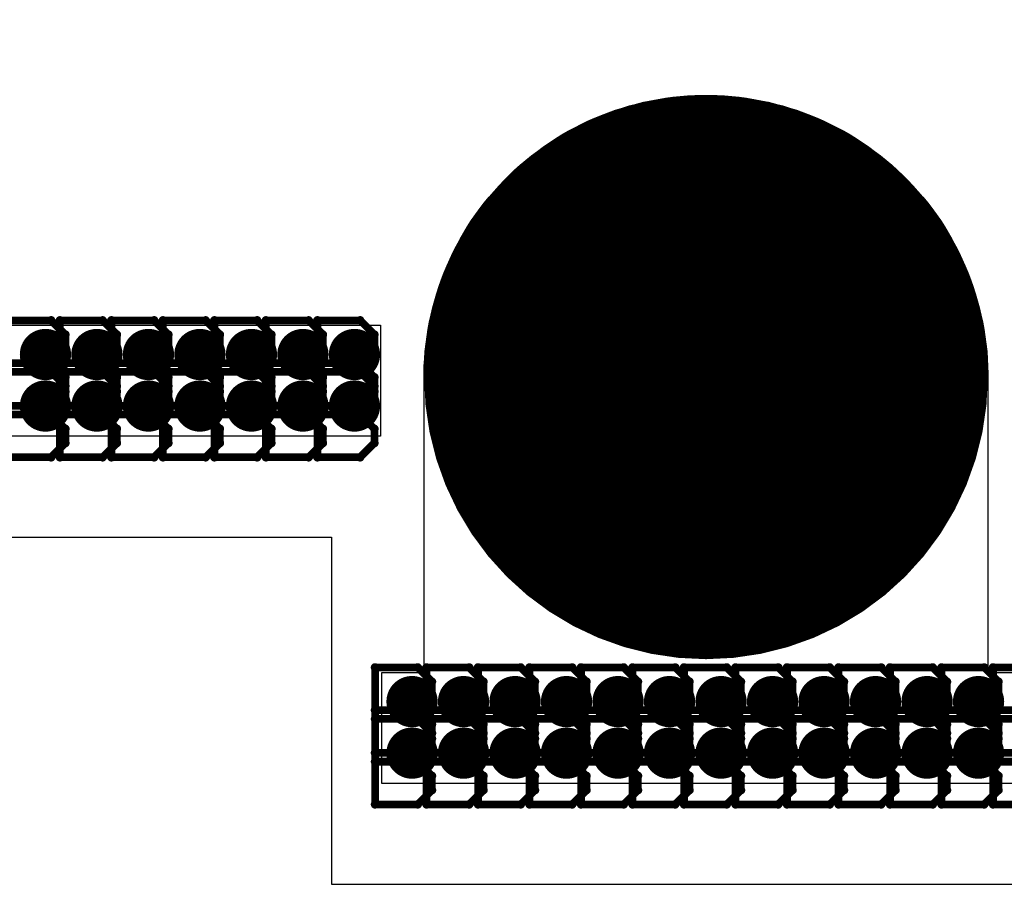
# Model space of a CAD drawing. Extents: x -2 to 8.5, y -2.9 to 5.2.
# Tile 32 of 207: x 0.361 to 0.745, y 1.677 to 2.015. Entities that reach past the tile are written whole.
import ezdxf

# ---------------------------------------------------------------- set-up
doc = ezdxf.new("R2010")
doc.units = 0
doc.layers.get('0').update_dxf_attribs({"linetype": 'CONTINUOUS'})
for name, color, linetype in [('acc-ni-360-20-out-a_copper_signal_bot', 5, 'CONTINUOUS'), ('acc-ni-360-20-out-a_copper_signal_top', 1, 'CONTINUOUS'), ('acc-ni-360-20-out-a_drawing_1', 1, 'CONTINUOUS'), ('acc-ni-360-20-out-a_drillmap_1', 1, 'CONTINUOUS'), ('acc-ni-360-20-out-a_pth_drill', 1, 'CONTINUOUS'), ('acc-ni-360-20-out-a_soldermask_bot', 1, 'CONTINUOUS'), ('acc-ni-360-20-out-a_soldermask_top', 1, 'CONTINUOUS')]:
    doc.layers.add(name, color=color, linetype=linetype)

# ---------------------------------------------------------------- blocks, each defined once
blk = doc.blocks.new('D19')
at = {"const_width": 0.0725}
blk.add_lwpolyline([(-0.03625, 0, 1), (0.03625, 0, 1)], format="xyb", close=True, dxfattribs=at)
blk = doc.blocks.new('D20')
at = {"const_width": 0.01}
blk.add_lwpolyline([(-0.005, 0, 1), (0.005, 0, 1)], format="xyb", close=True, dxfattribs=at)
blk = doc.blocks.new('D24')
at = {"const_width": 0.11}
blk.add_lwpolyline([(-0.055, 0, 1), (0.055, 0, 1)], format="xyb", close=True, dxfattribs=at)
blk = doc.blocks.new('D44')
at = {"const_width": 0.0625}
blk.add_lwpolyline([(-0.03125, 0, 1), (0.03125, 0, 1)], format="xyb", close=True, dxfattribs=at)
blk = doc.blocks.new('D45')
at = {"const_width": 0.005}
blk.add_lwpolyline([(-0.0025, 0, 1), (0.0025, 0, 1)], format="xyb", close=True, dxfattribs=at)
blk = doc.blocks.new('D48')
at = {"const_width": 0.001667}
blk.add_lwpolyline([(-0.000833, 0, 1), (0.000833, 0, 1)], format="xyb", close=True, dxfattribs=at)
blk = doc.blocks.new('D25')
at = {"const_width": 0.0025}
blk.add_lwpolyline([(-0.00125, 0, 1), (0.00125, 0, 1)], format="xyb", close=True, dxfattribs=at)

msp = doc.modelspace()

# ---------------------------------------------------------------- linework, layer by layer
at = {"layer": 'acc-ni-360-20-out-a_copper_signal_top', "color": 1}
for points in [[(0.098425, 2.563976), (0.098425, 2.174803), (0.102362, 2.174803), (0.102362, 2.127559), (0.098513, 2.127559), (0.098425, 2.127646), (0.098425, 1.812598), (0.482284, 1.812598), (0.482284, 1.677165), (1.021654, 1.677165)], [(0.181102, 1.895276), (0.5015, 1.895276), (0.5015, 1.851968), (0.137795, 1.851968), (0.137795, 2.498), (0.181102, 2.498), (0.181102, 1.895276)], [(1.0275, 1.716535), (0.501969, 1.716535), (0.501969, 1.759842), (0.5185, 1.759842), (0.5185, 1.873556), (0.5185, 1.87356), (0.5185, 1.875), (0.5185, 1.87644), (0.518575, 1.879319), (0.518726, 1.882195), (0.518952, 1.885066), (0.519253, 1.88793), (0.519629, 1.890785), (0.52008, 1.89363), (0.520604, 1.896462), (0.521203, 1.899279), (0.521875, 1.902079), (0.522621, 1.904861), (0.523439, 1.907622), (0.524329, 1.910361), (0.52529, 1.913076), (0.526322, 1.915765), (0.527424, 1.918426), (0.528596, 1.921056), (0.529836, 1.923656), (0.531143, 1.926222), (0.532517, 1.928753), (0.533957, 1.931247), (0.535462, 1.933703), (0.53703, 1.936118), (0.538662, 1.938491), (0.540355, 1.940821), (0.542108, 1.943106), (0.54392, 1.945344), (0.54579, 1.947534), (0.547718, 1.949674), (0.5497, 1.951764), (0.551736, 1.9538), (0.553826, 1.955782), (0.555966, 1.957709), (0.558156, 1.95958), (0.560394, 1.961392), (0.562679, 1.963145), (0.565009, 1.964838), (0.567382, 1.966469), (0.569797, 1.968038), (0.572253, 1.969543), (0.574747, 1.970983), (0.577278, 1.972357), (0.579844, 1.973664), (0.582443, 1.974904), (0.585074, 1.976076), (0.587735, 1.977178), (0.590424, 1.97821), (0.593139, 1.979171), (0.595878, 1.980061), (0.598639, 1.980879), (0.601421, 1.981624), (0.604221, 1.982297), (0.607038, 1.982896), (0.60987, 1.98342), (0.612714, 1.983871), (0.61557, 1.984247), (0.618434, 1.984548), (0.621305, 1.984774), (0.624181, 1.984925), (0.62706, 1.985), (0.62994, 1.985), (0.632819, 1.984925)], [(0.632819, 1.984925), (0.635695, 1.984774), (0.638566, 1.984548), (0.64143, 1.984247), (0.644285, 1.983871), (0.64713, 1.98342), (0.649962, 1.982896), (0.652779, 1.982297), (0.655579, 1.981624), (0.658361, 1.980879), (0.661122, 1.980061), (0.663861, 1.979171), (0.666576, 1.97821), (0.669265, 1.977178), (0.671926, 1.976076), (0.674556, 1.974904), (0.677156, 1.973664), (0.679722, 1.972357), (0.682253, 1.970983), (0.684747, 1.969543), (0.687202, 1.968038), (0.689618, 1.966469), (0.691991, 1.964838), (0.694321, 1.963145), (0.696606, 1.961392), (0.698844, 1.95958), (0.701034, 1.957709), (0.703174, 1.955782), (0.705263, 1.9538), (0.7073, 1.951764), (0.709282, 1.949675), (0.711209, 1.947534), (0.71308, 1.945344), (0.714892, 1.943106), (0.716645, 1.940821), (0.718338, 1.938491), (0.719969, 1.936118), (0.721538, 1.933703), (0.723043, 1.931247), (0.724483, 1.928753), (0.725857, 1.926222), (0.727164, 1.923656), (0.728404, 1.921056), (0.729576, 1.918426), (0.730678, 1.915765), (0.73171, 1.913076), (0.732671, 1.910361), (0.733561, 1.907622), (0.734379, 1.904861), (0.735124, 1.902079), (0.735797, 1.899279), (0.736395, 1.896462), (0.73692, 1.89363), (0.737371, 1.890786), (0.737747, 1.88793), (0.738048, 1.885066), (0.738274, 1.882195), (0.738424, 1.879319), (0.7385, 1.87644), (0.7385, 1.875), (0.7385, 1.759842), (1.0275, 1.759842)]]:
    msp.add_lwpolyline(points, dxfattribs=at)
at = {"layer": 'acc-ni-360-20-out-a_drawing_1', "color": 1, "const_width": 0.003}
for points in [[(0.372926, 1.897208), (0.356264, 1.897208)], [(0.378479, 1.891654), (0.372926, 1.897208)], [(0.376364, 1.897208), (0.376364, 1.863885)], [(0.393026, 1.897208), (0.376364, 1.897208)], [(0.398579, 1.891654), (0.393026, 1.897208)], [(0.396464, 1.897208), (0.396464, 1.863885)], [(0.413125, 1.897208), (0.396464, 1.897208)], [(0.418679, 1.891654), (0.413125, 1.897208)], [(0.416564, 1.897208), (0.416564, 1.863885)], [(0.433225, 1.897208), (0.416564, 1.897208)], [(0.438779, 1.891654), (0.433225, 1.897208)], [(0.436664, 1.897208), (0.436664, 1.863885)], [(0.453325, 1.897208), (0.436664, 1.897208)], [(0.458879, 1.891654), (0.453325, 1.897208)], [(0.456764, 1.897208), (0.456764, 1.863885)], [(0.473425, 1.897208), (0.456764, 1.897208)], [(0.478979, 1.891654), (0.473425, 1.897208)], [(0.476864, 1.897208), (0.476864, 1.863885)], [(0.493525, 1.897208), (0.476864, 1.897208)], [(0.499079, 1.891654), (0.493525, 1.897208)], [(0.378479, 1.8861), (0.378479, 1.891654)], [(0.398579, 1.8861), (0.398579, 1.891654)], [(0.418679, 1.8861), (0.418679, 1.891654)], [(0.438779, 1.8861), (0.438779, 1.891654)], [(0.458879, 1.8861), (0.458879, 1.891654)], [(0.478979, 1.8861), (0.478979, 1.891654)], [(0.499079, 1.8861), (0.499079, 1.891654)], [(0.372926, 1.880546), (0.378479, 1.8861)], [(0.393026, 1.880546), (0.398579, 1.8861)], [(0.413125, 1.880546), (0.418679, 1.8861)], [(0.433225, 1.880546), (0.438779, 1.8861)], [(0.453325, 1.880546), (0.458879, 1.8861)], [(0.473425, 1.880546), (0.478979, 1.8861)], [(0.493525, 1.880546), (0.499079, 1.8861)], [(0.614059, 1.888328), (0.614059, 1.855006)], [(0.636274, 1.871667), (0.636274, 1.888328)], [(0.636274, 1.888328), (0.636274, 1.855006)], [(0.372926, 1.880546), (0.356264, 1.880546)], [(0.356264, 1.880546), (0.372926, 1.880546)], [(0.378479, 1.874993), (0.372926, 1.880546)], [(0.393026, 1.880546), (0.376364, 1.880546)], [(0.376364, 1.880546), (0.393026, 1.880546)], [(0.398579, 1.874993), (0.393026, 1.880546)], [(0.413125, 1.880546), (0.396464, 1.880546)], [(0.396464, 1.880546), (0.413125, 1.880546)], [(0.418679, 1.874993), (0.413125, 1.880546)], [(0.433225, 1.880546), (0.416564, 1.880546)], [(0.416564, 1.880546), (0.433225, 1.880546)], [(0.438779, 1.874993), (0.433225, 1.880546)], [(0.453325, 1.880546), (0.436664, 1.880546)], [(0.436664, 1.880546), (0.453325, 1.880546)], [(0.458879, 1.874993), (0.453325, 1.880546)], [(0.473425, 1.880546), (0.456764, 1.880546)], [(0.456764, 1.880546), (0.473425, 1.880546)], [(0.478979, 1.874993), (0.473425, 1.880546)], [(0.493525, 1.880546), (0.476864, 1.880546)], [(0.476864, 1.880546), (0.493525, 1.880546)], [(0.499079, 1.874993), (0.493525, 1.880546)], [(0.372926, 1.877108), (0.356264, 1.877108)], [(0.378479, 1.871554), (0.372926, 1.877108)], [(0.376364, 1.877108), (0.376364, 1.843785)], [(0.393026, 1.877108), (0.376364, 1.877108)], [(0.378479, 1.869439), (0.378479, 1.874993)], [(0.398579, 1.871554), (0.393026, 1.877108)], [(0.396464, 1.877108), (0.396464, 1.843785)], [(0.413125, 1.877108), (0.396464, 1.877108)], [(0.398579, 1.869439), (0.398579, 1.874993)], [(0.418679, 1.871554), (0.413125, 1.877108)], [(0.416564, 1.877108), (0.416564, 1.843785)], [(0.433225, 1.877108), (0.416564, 1.877108)], [(0.418679, 1.869439), (0.418679, 1.874993)], [(0.438779, 1.871554), (0.433225, 1.877108)], [(0.436664, 1.877108), (0.436664, 1.843785)], [(0.453325, 1.877108), (0.436664, 1.877108)], [(0.438779, 1.869439), (0.438779, 1.874993)], [(0.458879, 1.871554), (0.453325, 1.877108)], [(0.456764, 1.877108), (0.456764, 1.843785)], [(0.473425, 1.877108), (0.456764, 1.877108)], [(0.458879, 1.869439), (0.458879, 1.874993)], [(0.478979, 1.871554), (0.473425, 1.877108)], [(0.476864, 1.877108), (0.476864, 1.843785)], [(0.493525, 1.877108), (0.476864, 1.877108)], [(0.478979, 1.869439), (0.478979, 1.874993)], [(0.499079, 1.871554), (0.493525, 1.877108)], [(0.499079, 1.869439), (0.499079, 1.874993)], [(0.378479, 1.866), (0.378479, 1.871554)], [(0.398579, 1.866), (0.398579, 1.871554)], [(0.418679, 1.866), (0.418679, 1.871554)], [(0.438779, 1.866), (0.438779, 1.871554)], [(0.458879, 1.866), (0.458879, 1.871554)], [(0.478979, 1.866), (0.478979, 1.871554)], [(0.499079, 1.866), (0.499079, 1.871554)], [(0.614059, 1.855006), (0.614059, 1.871667)], [(0.614059, 1.871667), (0.636274, 1.871667)], [(0.372926, 1.863885), (0.378479, 1.869439)], [(0.393026, 1.863885), (0.398579, 1.869439)], [(0.413125, 1.863885), (0.418679, 1.869439)], [(0.433225, 1.863885), (0.438779, 1.869439)], [(0.453325, 1.863885), (0.458879, 1.869439)], [(0.473425, 1.863885), (0.478979, 1.869439)], [(0.493525, 1.863885), (0.499079, 1.869439)], [(0.356264, 1.863885), (0.372926, 1.863885)], [(0.372926, 1.860447), (0.378479, 1.866)], [(0.376364, 1.863885), (0.393026, 1.863885)], [(0.393026, 1.860447), (0.398579, 1.866)], [(0.396464, 1.863885), (0.413125, 1.863885)], [(0.413125, 1.860447), (0.418679, 1.866)], [(0.416564, 1.863885), (0.433225, 1.863885)], [(0.433225, 1.860447), (0.438779, 1.866)], [(0.436664, 1.863885), (0.453325, 1.863885)], [(0.453325, 1.860447), (0.458879, 1.866)], [(0.456764, 1.863885), (0.473425, 1.863885)], [(0.473425, 1.860447), (0.478979, 1.866)], [(0.476864, 1.863885), (0.493525, 1.863885)], [(0.493525, 1.860447), (0.499079, 1.866)], [(0.372926, 1.860447), (0.356264, 1.860447)], [(0.356264, 1.860447), (0.372926, 1.860447)], [(0.378479, 1.854893), (0.372926, 1.860447)], [(0.393026, 1.860447), (0.376364, 1.860447)], [(0.376364, 1.860447), (0.393026, 1.860447)], [(0.398579, 1.854893), (0.393026, 1.860447)], [(0.413125, 1.860447), (0.396464, 1.860447)], [(0.396464, 1.860447), (0.413125, 1.860447)], [(0.418679, 1.854893), (0.413125, 1.860447)], [(0.433225, 1.860447), (0.416564, 1.860447)], [(0.416564, 1.860447), (0.433225, 1.860447)], [(0.438779, 1.854893), (0.433225, 1.860447)], [(0.453325, 1.860447), (0.436664, 1.860447)], [(0.436664, 1.860447), (0.453325, 1.860447)], [(0.458879, 1.854893), (0.453325, 1.860447)], [(0.473425, 1.860447), (0.456764, 1.860447)], [(0.456764, 1.860447), (0.473425, 1.860447)], [(0.478979, 1.854893), (0.473425, 1.860447)], [(0.493525, 1.860447), (0.476864, 1.860447)], [(0.476864, 1.860447), (0.493525, 1.860447)], [(0.499079, 1.854893), (0.493525, 1.860447)], [(0.378479, 1.849339), (0.378479, 1.854893)], [(0.398579, 1.849339), (0.398579, 1.854893)], [(0.418679, 1.849339), (0.418679, 1.854893)], [(0.438779, 1.849339), (0.438779, 1.854893)], [(0.458879, 1.849339), (0.458879, 1.854893)], [(0.478979, 1.849339), (0.478979, 1.854893)], [(0.499079, 1.849339), (0.499079, 1.854893)], [(0.372926, 1.843785), (0.378479, 1.849339)], [(0.393026, 1.843785), (0.398579, 1.849339)], [(0.413125, 1.843785), (0.418679, 1.849339)], [(0.433225, 1.843785), (0.438779, 1.849339)], [(0.453325, 1.843785), (0.458879, 1.849339)], [(0.473425, 1.843785), (0.478979, 1.849339)], [(0.493525, 1.843785), (0.499079, 1.849339)], [(0.356264, 1.843785), (0.372926, 1.843785)], [(0.376364, 1.843785), (0.393026, 1.843785)], [(0.396464, 1.843785), (0.413125, 1.843785)], [(0.416564, 1.843785), (0.433225, 1.843785)], [(0.436664, 1.843785), (0.453325, 1.843785)], [(0.456764, 1.843785), (0.473425, 1.843785)], [(0.476864, 1.843785), (0.493525, 1.843785)], [(0.499339, 1.761774), (0.499339, 1.728452)], [(0.516, 1.761774), (0.499339, 1.761774)], [(0.521554, 1.756221), (0.516, 1.761774)], [(0.519439, 1.761774), (0.519439, 1.728452)], [(0.5361, 1.761774), (0.519439, 1.761774)], [(0.541654, 1.756221), (0.5361, 1.761774)], [(0.539539, 1.761774), (0.539539, 1.728452)], [(0.5562, 1.761774), (0.539539, 1.761774)], [(0.561754, 1.756221), (0.5562, 1.761774)], [(0.559639, 1.761774), (0.559639, 1.728452)], [(0.5763, 1.761774), (0.559639, 1.761774)], [(0.581854, 1.756221), (0.5763, 1.761774)], [(0.579738, 1.761774), (0.579738, 1.728452)], [(0.5964, 1.761774), (0.579738, 1.761774)], [(0.601953, 1.756221), (0.5964, 1.761774)], [(0.599838, 1.761774), (0.599838, 1.728452)], [(0.6165, 1.761774), (0.599838, 1.761774)], [(0.622053, 1.756221), (0.6165, 1.761774)], [(0.619938, 1.761774), (0.619938, 1.728452)], [(0.636599, 1.761774), (0.619938, 1.761774)], [(0.642153, 1.756221), (0.636599, 1.761774)], [(0.640038, 1.761774), (0.640038, 1.728452)], [(0.656699, 1.761774), (0.640038, 1.761774)], [(0.662253, 1.756221), (0.656699, 1.761774)], [(0.660138, 1.761774), (0.660138, 1.728452)], [(0.676799, 1.761774), (0.660138, 1.761774)], [(0.682353, 1.756221), (0.676799, 1.761774)], [(0.680238, 1.761774), (0.680238, 1.728452)], [(0.696899, 1.761774), (0.680238, 1.761774)], [(0.702453, 1.756221), (0.696899, 1.761774)], [(0.700338, 1.761774), (0.700338, 1.728452)], [(0.716999, 1.761774), (0.700338, 1.761774)], [(0.722553, 1.756221), (0.716999, 1.761774)], [(0.720438, 1.761774), (0.720438, 1.728452)], [(0.737099, 1.761774), (0.720438, 1.761774)], [(0.742653, 1.756221), (0.737099, 1.761774)], [(0.740538, 1.761774), (0.740538, 1.728452)], [(0.757199, 1.761774), (0.740538, 1.761774)], [(0.521554, 1.750667), (0.521554, 1.756221)], [(0.541654, 1.750667), (0.541654, 1.756221)], [(0.561754, 1.750667), (0.561754, 1.756221)], [(0.581854, 1.750667), (0.581854, 1.756221)], [(0.601953, 1.750667), (0.601953, 1.756221)], [(0.622053, 1.750667), (0.622053, 1.756221)], [(0.642153, 1.750667), (0.642153, 1.756221)], [(0.662253, 1.750667), (0.662253, 1.756221)], [(0.682353, 1.750667), (0.682353, 1.756221)], [(0.702453, 1.750667), (0.702453, 1.756221)], [(0.722553, 1.750667), (0.722553, 1.756221)], [(0.742653, 1.750667), (0.742653, 1.756221)], [(0.516, 1.745113), (0.521554, 1.750667)], [(0.5361, 1.745113), (0.541654, 1.750667)], [(0.5562, 1.745113), (0.561754, 1.750667)], [(0.5763, 1.745113), (0.581854, 1.750667)], [(0.5964, 1.745113), (0.601953, 1.750667)], [(0.6165, 1.745113), (0.622053, 1.750667)], [(0.636599, 1.745113), (0.642153, 1.750667)], [(0.656699, 1.745113), (0.662253, 1.750667)], [(0.676799, 1.745113), (0.682353, 1.750667)], [(0.696899, 1.745113), (0.702453, 1.750667)], [(0.716999, 1.745113), (0.722553, 1.750667)], [(0.737099, 1.745113), (0.742653, 1.750667)], [(0.516, 1.745113), (0.499339, 1.745113)], [(0.499339, 1.745113), (0.516, 1.745113)], [(0.521554, 1.73956), (0.516, 1.745113)], [(0.5361, 1.745113), (0.519439, 1.745113)], [(0.519439, 1.745113), (0.5361, 1.745113)], [(0.541654, 1.73956), (0.5361, 1.745113)], [(0.5562, 1.745113), (0.539539, 1.745113)], [(0.539539, 1.745113), (0.5562, 1.745113)], [(0.561754, 1.73956), (0.5562, 1.745113)], [(0.5763, 1.745113), (0.559639, 1.745113)], [(0.559639, 1.745113), (0.5763, 1.745113)], [(0.581854, 1.73956), (0.5763, 1.745113)], [(0.5964, 1.745113), (0.579738, 1.745113)], [(0.579738, 1.745113), (0.5964, 1.745113)], [(0.601953, 1.73956), (0.5964, 1.745113)], [(0.6165, 1.745113), (0.599838, 1.745113)], [(0.599838, 1.745113), (0.6165, 1.745113)], [(0.622053, 1.73956), (0.6165, 1.745113)], [(0.636599, 1.745113), (0.619938, 1.745113)], [(0.619938, 1.745113), (0.636599, 1.745113)], [(0.642153, 1.73956), (0.636599, 1.745113)], [(0.656699, 1.745113), (0.640038, 1.745113)], [(0.640038, 1.745113), (0.656699, 1.745113)], [(0.662253, 1.73956), (0.656699, 1.745113)], [(0.676799, 1.745113), (0.660138, 1.745113)], [(0.660138, 1.745113), (0.676799, 1.745113)], [(0.682353, 1.73956), (0.676799, 1.745113)], [(0.696899, 1.745113), (0.680238, 1.745113)], [(0.680238, 1.745113), (0.696899, 1.745113)], [(0.702453, 1.73956), (0.696899, 1.745113)], [(0.716999, 1.745113), (0.700338, 1.745113)], [(0.700338, 1.745113), (0.716999, 1.745113)], [(0.722553, 1.73956), (0.716999, 1.745113)], [(0.737099, 1.745113), (0.720438, 1.745113)], [(0.720438, 1.745113), (0.737099, 1.745113)], [(0.742653, 1.73956), (0.737099, 1.745113)], [(0.757199, 1.745113), (0.740538, 1.745113)], [(0.740538, 1.745113), (0.757199, 1.745113)], [(0.499339, 1.741675), (0.499339, 1.708352)], [(0.516, 1.741675), (0.499339, 1.741675)], [(0.521554, 1.736121), (0.516, 1.741675)], [(0.519439, 1.741675), (0.519439, 1.708352)], [(0.5361, 1.741675), (0.519439, 1.741675)], [(0.521554, 1.734006), (0.521554, 1.73956)], [(0.541654, 1.736121), (0.5361, 1.741675)], [(0.539539, 1.741675), (0.539539, 1.708352)], [(0.5562, 1.741675), (0.539539, 1.741675)], [(0.541654, 1.734006), (0.541654, 1.73956)], [(0.561754, 1.736121), (0.5562, 1.741675)], [(0.559639, 1.741675), (0.559639, 1.708352)], [(0.5763, 1.741675), (0.559639, 1.741675)], [(0.561754, 1.734006), (0.561754, 1.73956)], [(0.581854, 1.736121), (0.5763, 1.741675)], [(0.579738, 1.741675), (0.579738, 1.708352)], [(0.5964, 1.741675), (0.579738, 1.741675)], [(0.581854, 1.734006), (0.581854, 1.73956)], [(0.601953, 1.736121), (0.5964, 1.741675)], [(0.599838, 1.741675), (0.599838, 1.708352)], [(0.6165, 1.741675), (0.599838, 1.741675)], [(0.601953, 1.734006), (0.601953, 1.73956)], [(0.622053, 1.736121), (0.6165, 1.741675)], [(0.619938, 1.741675), (0.619938, 1.708352)], [(0.636599, 1.741675), (0.619938, 1.741675)], [(0.622053, 1.734006), (0.622053, 1.73956)], [(0.642153, 1.736121), (0.636599, 1.741675)], [(0.640038, 1.741675), (0.640038, 1.708352)], [(0.656699, 1.741675), (0.640038, 1.741675)], [(0.642153, 1.734006), (0.642153, 1.73956)], [(0.662253, 1.736121), (0.656699, 1.741675)], [(0.660138, 1.741675), (0.660138, 1.708352)], [(0.676799, 1.741675), (0.660138, 1.741675)], [(0.662253, 1.734006), (0.662253, 1.73956)], [(0.682353, 1.736121), (0.676799, 1.741675)], [(0.680238, 1.741675), (0.680238, 1.708352)], [(0.696899, 1.741675), (0.680238, 1.741675)], [(0.682353, 1.734006), (0.682353, 1.73956)], [(0.702453, 1.736121), (0.696899, 1.741675)], [(0.700338, 1.741675), (0.700338, 1.708352)], [(0.716999, 1.741675), (0.700338, 1.741675)], [(0.702453, 1.734006), (0.702453, 1.73956)], [(0.722553, 1.736121), (0.716999, 1.741675)], [(0.720438, 1.741675), (0.720438, 1.708352)], [(0.737099, 1.741675), (0.720438, 1.741675)], [(0.722553, 1.734006), (0.722553, 1.73956)], [(0.742653, 1.736121), (0.737099, 1.741675)], [(0.740538, 1.741675), (0.740538, 1.708352)], [(0.757199, 1.741675), (0.740538, 1.741675)], [(0.742653, 1.734006), (0.742653, 1.73956)], [(0.521554, 1.730567), (0.521554, 1.736121)], [(0.541654, 1.730567), (0.541654, 1.736121)], [(0.561754, 1.730567), (0.561754, 1.736121)], [(0.581854, 1.730567), (0.581854, 1.736121)], [(0.601953, 1.730567), (0.601953, 1.736121)], [(0.622053, 1.730567), (0.622053, 1.736121)], [(0.642153, 1.730567), (0.642153, 1.736121)], [(0.662253, 1.730567), (0.662253, 1.736121)], [(0.682353, 1.730567), (0.682353, 1.736121)], [(0.702453, 1.730567), (0.702453, 1.736121)], [(0.722553, 1.730567), (0.722553, 1.736121)], [(0.742653, 1.730567), (0.742653, 1.736121)], [(0.516, 1.728452), (0.521554, 1.734006)], [(0.5361, 1.728452), (0.541654, 1.734006)], [(0.5562, 1.728452), (0.561754, 1.734006)], [(0.5763, 1.728452), (0.581854, 1.734006)], [(0.5964, 1.728452), (0.601953, 1.734006)], [(0.6165, 1.728452), (0.622053, 1.734006)], [(0.636599, 1.728452), (0.642153, 1.734006)], [(0.656699, 1.728452), (0.662253, 1.734006)], [(0.676799, 1.728452), (0.682353, 1.734006)], [(0.696899, 1.728452), (0.702453, 1.734006)], [(0.716999, 1.728452), (0.722553, 1.734006)], [(0.737099, 1.728452), (0.742653, 1.734006)], [(0.499339, 1.728452), (0.516, 1.728452)], [(0.516, 1.725013), (0.521554, 1.730567)], [(0.519439, 1.728452), (0.5361, 1.728452)], [(0.5361, 1.725013), (0.541654, 1.730567)], [(0.539539, 1.728452), (0.5562, 1.728452)], [(0.5562, 1.725013), (0.561754, 1.730567)], [(0.559639, 1.728452), (0.5763, 1.728452)], [(0.5763, 1.725013), (0.581854, 1.730567)], [(0.579738, 1.728452), (0.5964, 1.728452)], [(0.5964, 1.725013), (0.601953, 1.730567)], [(0.599838, 1.728452), (0.6165, 1.728452)], [(0.6165, 1.725013), (0.622053, 1.730567)], [(0.619938, 1.728452), (0.636599, 1.728452)], [(0.636599, 1.725013), (0.642153, 1.730567)], [(0.640038, 1.728452), (0.656699, 1.728452)], [(0.656699, 1.725013), (0.662253, 1.730567)], [(0.660138, 1.728452), (0.676799, 1.728452)], [(0.676799, 1.725013), (0.682353, 1.730567)], [(0.680238, 1.728452), (0.696899, 1.728452)], [(0.696899, 1.725013), (0.702453, 1.730567)], [(0.700338, 1.728452), (0.716999, 1.728452)], [(0.716999, 1.725013), (0.722553, 1.730567)], [(0.720438, 1.728452), (0.737099, 1.728452)], [(0.737099, 1.725013), (0.742653, 1.730567)], [(0.740538, 1.728452), (0.757199, 1.728452)], [(0.516, 1.725013), (0.499339, 1.725013)], [(0.499339, 1.725013), (0.516, 1.725013)], [(0.521554, 1.71946), (0.516, 1.725013)], [(0.5361, 1.725013), (0.519439, 1.725013)], [(0.519439, 1.725013), (0.5361, 1.725013)], [(0.541654, 1.71946), (0.5361, 1.725013)], [(0.5562, 1.725013), (0.539539, 1.725013)], [(0.539539, 1.725013), (0.5562, 1.725013)], [(0.561754, 1.71946), (0.5562, 1.725013)], [(0.5763, 1.725013), (0.559639, 1.725013)], [(0.559639, 1.725013), (0.5763, 1.725013)], [(0.581854, 1.71946), (0.5763, 1.725013)], [(0.5964, 1.725013), (0.579738, 1.725013)], [(0.579738, 1.725013), (0.5964, 1.725013)], [(0.601953, 1.71946), (0.5964, 1.725013)], [(0.6165, 1.725013), (0.599838, 1.725013)], [(0.599838, 1.725013), (0.6165, 1.725013)], [(0.622053, 1.71946), (0.6165, 1.725013)], [(0.636599, 1.725013), (0.619938, 1.725013)], [(0.619938, 1.725013), (0.636599, 1.725013)], [(0.642153, 1.71946), (0.636599, 1.725013)], [(0.656699, 1.725013), (0.640038, 1.725013)], [(0.640038, 1.725013), (0.656699, 1.725013)], [(0.662253, 1.71946), (0.656699, 1.725013)], [(0.676799, 1.725013), (0.660138, 1.725013)], [(0.660138, 1.725013), (0.676799, 1.725013)], [(0.682353, 1.71946), (0.676799, 1.725013)], [(0.696899, 1.725013), (0.680238, 1.725013)], [(0.680238, 1.725013), (0.696899, 1.725013)], [(0.702453, 1.71946), (0.696899, 1.725013)], [(0.716999, 1.725013), (0.700338, 1.725013)], [(0.700338, 1.725013), (0.716999, 1.725013)], [(0.722553, 1.71946), (0.716999, 1.725013)], [(0.737099, 1.725013), (0.720438, 1.725013)], [(0.720438, 1.725013), (0.737099, 1.725013)], [(0.742653, 1.71946), (0.737099, 1.725013)], [(0.757199, 1.725013), (0.740538, 1.725013)], [(0.740538, 1.725013), (0.757199, 1.725013)], [(0.521554, 1.713906), (0.521554, 1.71946)], [(0.541654, 1.713906), (0.541654, 1.71946)], [(0.561754, 1.713906), (0.561754, 1.71946)], [(0.581854, 1.713906), (0.581854, 1.71946)], [(0.601953, 1.713906), (0.601953, 1.71946)], [(0.622053, 1.713906), (0.622053, 1.71946)], [(0.642153, 1.713906), (0.642153, 1.71946)], [(0.662253, 1.713906), (0.662253, 1.71946)], [(0.682353, 1.713906), (0.682353, 1.71946)], [(0.702453, 1.713906), (0.702453, 1.71946)], [(0.722553, 1.713906), (0.722553, 1.71946)], [(0.742653, 1.713906), (0.742653, 1.71946)], [(0.516, 1.708352), (0.521554, 1.713906)], [(0.5361, 1.708352), (0.541654, 1.713906)], [(0.5562, 1.708352), (0.561754, 1.713906)], [(0.5763, 1.708352), (0.581854, 1.713906)], [(0.5964, 1.708352), (0.601953, 1.713906)], [(0.6165, 1.708352), (0.622053, 1.713906)], [(0.636599, 1.708352), (0.642153, 1.713906)], [(0.656699, 1.708352), (0.662253, 1.713906)], [(0.676799, 1.708352), (0.682353, 1.713906)], [(0.696899, 1.708352), (0.702453, 1.713906)], [(0.716999, 1.708352), (0.722553, 1.713906)], [(0.737099, 1.708352), (0.742653, 1.713906)], [(0.499339, 1.708352), (0.516, 1.708352)], [(0.519439, 1.708352), (0.5361, 1.708352)], [(0.539539, 1.708352), (0.5562, 1.708352)], [(0.559639, 1.708352), (0.5763, 1.708352)], [(0.579738, 1.708352), (0.5964, 1.708352)], [(0.599838, 1.708352), (0.6165, 1.708352)], [(0.619938, 1.708352), (0.636599, 1.708352)], [(0.640038, 1.708352), (0.656699, 1.708352)], [(0.660138, 1.708352), (0.676799, 1.708352)], [(0.680238, 1.708352), (0.696899, 1.708352)], [(0.700338, 1.708352), (0.716999, 1.708352)], [(0.720438, 1.708352), (0.737099, 1.708352)], [(0.740538, 1.708352), (0.757199, 1.708352)]]:
    msp.add_lwpolyline(points, dxfattribs=at)
at = {"layer": 'acc-ni-360-20-out-a_drillmap_1', "color": 1, "const_width": 0.005}
for points in [[(0.6285, 1.8125), (0.6285, 1.9375)], [(0.370705, 1.87888), (0.370705, 1.88888)], [(0.390805, 1.87888), (0.390805, 1.88888)], [(0.410905, 1.87888), (0.410905, 1.88888)], [(0.431005, 1.87888), (0.431005, 1.88888)], [(0.451105, 1.87888), (0.451105, 1.88888)], [(0.471205, 1.87888), (0.471205, 1.88888)], [(0.491305, 1.87888), (0.491305, 1.88888)], [(0.365705, 1.88388), (0.375705, 1.88388)], [(0.385805, 1.88388), (0.395805, 1.88388)], [(0.405905, 1.88388), (0.415905, 1.88388)], [(0.426005, 1.88388), (0.436005, 1.88388)], [(0.446105, 1.88388), (0.456105, 1.88388)], [(0.466205, 1.88388), (0.476205, 1.88388)], [(0.486305, 1.88388), (0.496305, 1.88388)], [(0.566, 1.875), (0.691, 1.875)], [(0.370705, 1.85878), (0.370705, 1.86878)], [(0.390805, 1.85878), (0.390805, 1.86878)], [(0.410905, 1.85878), (0.410905, 1.86878)], [(0.431005, 1.85878), (0.431005, 1.86878)], [(0.451105, 1.85878), (0.451105, 1.86878)], [(0.471205, 1.85878), (0.471205, 1.86878)], [(0.491305, 1.85878), (0.491305, 1.86878)], [(0.365705, 1.86378), (0.375705, 1.86378)], [(0.385805, 1.86378), (0.395805, 1.86378)], [(0.405905, 1.86378), (0.415905, 1.86378)], [(0.426005, 1.86378), (0.436005, 1.86378)], [(0.446105, 1.86378), (0.456105, 1.86378)], [(0.466205, 1.86378), (0.476205, 1.86378)], [(0.486305, 1.86378), (0.496305, 1.86378)], [(0.513779, 1.743447), (0.513779, 1.753447)], [(0.533879, 1.743447), (0.533879, 1.753447)], [(0.553979, 1.743447), (0.553979, 1.753447)], [(0.574079, 1.743447), (0.574079, 1.753447)], [(0.594179, 1.743447), (0.594179, 1.753447)], [(0.614279, 1.743447), (0.614279, 1.753447)], [(0.634379, 1.743447), (0.634379, 1.753447)], [(0.654479, 1.743447), (0.654479, 1.753447)], [(0.674579, 1.743447), (0.674579, 1.753447)], [(0.694679, 1.743447), (0.694679, 1.753447)], [(0.714779, 1.743447), (0.714779, 1.753447)], [(0.734878, 1.743447), (0.734878, 1.753447)], [(0.508779, 1.748447), (0.518779, 1.748447)], [(0.528879, 1.748447), (0.538879, 1.748447)], [(0.548979, 1.748447), (0.558979, 1.748447)], [(0.569079, 1.748447), (0.579079, 1.748447)], [(0.589179, 1.748447), (0.599179, 1.748447)], [(0.609279, 1.748447), (0.619279, 1.748447)], [(0.629379, 1.748447), (0.639379, 1.748447)], [(0.649479, 1.748447), (0.659479, 1.748447)], [(0.669579, 1.748447), (0.679579, 1.748447)], [(0.689679, 1.748447), (0.699679, 1.748447)], [(0.709779, 1.748447), (0.719779, 1.748447)], [(0.729878, 1.748447), (0.739878, 1.748447)], [(0.513779, 1.723347), (0.513779, 1.733347)], [(0.533879, 1.723347), (0.533879, 1.733347)], [(0.553979, 1.723347), (0.553979, 1.733347)], [(0.574079, 1.723347), (0.574079, 1.733347)], [(0.594179, 1.723347), (0.594179, 1.733347)], [(0.614279, 1.723347), (0.614279, 1.733347)], [(0.634379, 1.723347), (0.634379, 1.733347)], [(0.654479, 1.723347), (0.654479, 1.733347)], [(0.674579, 1.723347), (0.674579, 1.733347)], [(0.694679, 1.723347), (0.694679, 1.733347)], [(0.714779, 1.723347), (0.714779, 1.733347)], [(0.734878, 1.723347), (0.734878, 1.733347)], [(0.508779, 1.728347), (0.518779, 1.728347)], [(0.528879, 1.728347), (0.538879, 1.728347)], [(0.548979, 1.728347), (0.558979, 1.728347)], [(0.569079, 1.728347), (0.579079, 1.728347)], [(0.589179, 1.728347), (0.599179, 1.728347)], [(0.609279, 1.728347), (0.619279, 1.728347)], [(0.629379, 1.728347), (0.639379, 1.728347)], [(0.649479, 1.728347), (0.659479, 1.728347)], [(0.669579, 1.728347), (0.679579, 1.728347)], [(0.689679, 1.728347), (0.699679, 1.728347)], [(0.709779, 1.728347), (0.719779, 1.728347)], [(0.729878, 1.728347), (0.739878, 1.728347)]]:
    msp.add_lwpolyline(points, dxfattribs=at)

# ---------------------------------------------------------------- block references
at = {"layer": 'acc-ni-360-20-out-a_copper_signal_bot'}
for name, p in [('D19', (0.6285, 1.875)), ('D20', (0.370705, 1.88388)), ('D20', (0.390805, 1.88388)), ('D20', (0.410905, 1.88388)), ('D20', (0.431005, 1.88388)), ('D20', (0.451105, 1.88388)), ('D20', (0.471205, 1.88388)), ('D20', (0.491305, 1.88388)), ('D20', (0.370705, 1.86378)), ('D20', (0.390805, 1.86378)), ('D20', (0.410905, 1.86378)), ('D20', (0.431005, 1.86378)), ('D20', (0.451105, 1.86378)), ('D20', (0.471205, 1.86378)), ('D20', (0.491305, 1.86378)), ('D20', (0.513779, 1.748447)), ('D20', (0.533879, 1.748447)), ('D20', (0.553979, 1.748447)), ('D20', (0.574079, 1.748447)), ('D20', (0.594179, 1.748447)), ('D20', (0.614279, 1.748447)), ('D20', (0.634379, 1.748447)), ('D20', (0.654479, 1.748447)), ('D20', (0.674579, 1.748447)), ('D20', (0.694679, 1.748447)), ('D20', (0.714779, 1.748447)), ('D20', (0.734878, 1.748447)), ('D20', (0.513779, 1.728347)), ('D20', (0.533879, 1.728347)), ('D20', (0.553979, 1.728347)), ('D20', (0.574079, 1.728347)), ('D20', (0.594179, 1.728347)), ('D20', (0.614279, 1.728347)), ('D20', (0.634379, 1.728347)), ('D20', (0.654479, 1.728347)), ('D20', (0.674579, 1.728347)), ('D20', (0.694679, 1.728347)), ('D20', (0.714779, 1.728347)), ('D20', (0.734878, 1.728347))]:
    msp.add_blockref(name, p, dxfattribs=at)
at = {"layer": 'acc-ni-360-20-out-a_copper_signal_top'}
for name, p in [('D19', (0.6285, 1.875)), ('D20', (0.370705, 1.88388)), ('D20', (0.390805, 1.88388)), ('D20', (0.410905, 1.88388)), ('D20', (0.431005, 1.88388)), ('D20', (0.451105, 1.88388)), ('D20', (0.471205, 1.88388)), ('D20', (0.491305, 1.88388)), ('D20', (0.370705, 1.86378)), ('D20', (0.390805, 1.86378)), ('D20', (0.410905, 1.86378)), ('D20', (0.431005, 1.86378)), ('D20', (0.451105, 1.86378)), ('D20', (0.471205, 1.86378)), ('D20', (0.491305, 1.86378)), ('D20', (0.513779, 1.748447)), ('D20', (0.533879, 1.748447)), ('D20', (0.553979, 1.748447)), ('D20', (0.574079, 1.748447)), ('D20', (0.594179, 1.748447)), ('D20', (0.614279, 1.748447)), ('D20', (0.634379, 1.748447)), ('D20', (0.654479, 1.748447)), ('D20', (0.674579, 1.748447)), ('D20', (0.694679, 1.748447)), ('D20', (0.714779, 1.748447)), ('D20', (0.734878, 1.748447)), ('D20', (0.513779, 1.728347)), ('D20', (0.533879, 1.728347)), ('D20', (0.553979, 1.728347)), ('D20', (0.574079, 1.728347)), ('D20', (0.594179, 1.728347)), ('D20', (0.614279, 1.728347)), ('D20', (0.634379, 1.728347)), ('D20', (0.654479, 1.728347)), ('D20', (0.674579, 1.728347)), ('D20', (0.694679, 1.728347)), ('D20', (0.714779, 1.728347)), ('D20', (0.734878, 1.728347))]:
    msp.add_blockref(name, p, dxfattribs=at)
at = {"layer": 'acc-ni-360-20-out-a_drawing_1'}
for p in [(0.372926, 1.897208), (0.376364, 1.897208), (0.376364, 1.897208), (0.393026, 1.897208), (0.396464, 1.897208), (0.396464, 1.897208), (0.413125, 1.897208), (0.416564, 1.897208), (0.416564, 1.897208), (0.433225, 1.897208), (0.436664, 1.897208), (0.436664, 1.897208), (0.453325, 1.897208), (0.456764, 1.897208), (0.456764, 1.897208), (0.473425, 1.897208), (0.476864, 1.897208), (0.476864, 1.897208), (0.493525, 1.897208), (0.378479, 1.891654), (0.398579, 1.891654), (0.418679, 1.891654), (0.438779, 1.891654), (0.458879, 1.891654), (0.478979, 1.891654), (0.499079, 1.891654), (0.378479, 1.8861), (0.398579, 1.8861), (0.418679, 1.8861), (0.438779, 1.8861), (0.458879, 1.8861), (0.478979, 1.8861), (0.499079, 1.8861), (0.614059, 1.888328), (0.636274, 1.888328), (0.372926, 1.880546), (0.372926, 1.880546), (0.376364, 1.880546), (0.393026, 1.880546), (0.393026, 1.880546), (0.396464, 1.880546), (0.413125, 1.880546), (0.413125, 1.880546), (0.416564, 1.880546), (0.433225, 1.880546), (0.433225, 1.880546), (0.436664, 1.880546), (0.453325, 1.880546), (0.453325, 1.880546), (0.456764, 1.880546), (0.473425, 1.880546), (0.473425, 1.880546), (0.476864, 1.880546), (0.493525, 1.880546), (0.493525, 1.880546), (0.372926, 1.877108), (0.376364, 1.877108), (0.376364, 1.877108), (0.378479, 1.874993), (0.393026, 1.877108), (0.396464, 1.877108), (0.396464, 1.877108), (0.398579, 1.874993), (0.413125, 1.877108), (0.416564, 1.877108), (0.416564, 1.877108), (0.418679, 1.874993), (0.433225, 1.877108), (0.436664, 1.877108), (0.436664, 1.877108), (0.438779, 1.874993), (0.453325, 1.877108), (0.456764, 1.877108), (0.456764, 1.877108), (0.458879, 1.874993), (0.473425, 1.877108), (0.476864, 1.877108), (0.476864, 1.877108), (0.478979, 1.874993), (0.493525, 1.877108), (0.499079, 1.874993), (0.378479, 1.871554), (0.398579, 1.871554), (0.418679, 1.871554), (0.438779, 1.871554), (0.458879, 1.871554), (0.478979, 1.871554), (0.499079, 1.871554), (0.614059, 1.871667), (0.636274, 1.871667), (0.378479, 1.869439), (0.378479, 1.866), (0.398579, 1.869439), (0.398579, 1.866), (0.418679, 1.869439), (0.418679, 1.866), (0.438779, 1.869439), (0.438779, 1.866), (0.458879, 1.869439), (0.458879, 1.866), (0.478979, 1.869439), (0.478979, 1.866), (0.499079, 1.869439), (0.499079, 1.866), (0.372926, 1.863885), (0.376364, 1.863885), (0.393026, 1.863885), (0.396464, 1.863885), (0.413125, 1.863885), (0.416564, 1.863885), (0.433225, 1.863885), (0.436664, 1.863885), (0.453325, 1.863885), (0.456764, 1.863885), (0.473425, 1.863885), (0.476864, 1.863885), (0.493525, 1.863885), (0.372926, 1.860447), (0.372926, 1.860447), (0.376364, 1.860447), (0.393026, 1.860447), (0.393026, 1.860447), (0.396464, 1.860447), (0.413125, 1.860447), (0.413125, 1.860447), (0.416564, 1.860447), (0.433225, 1.860447), (0.433225, 1.860447), (0.436664, 1.860447), (0.453325, 1.860447), (0.453325, 1.860447), (0.456764, 1.860447), (0.473425, 1.860447), (0.473425, 1.860447), (0.476864, 1.860447), (0.493525, 1.860447), (0.493525, 1.860447), (0.378479, 1.854893), (0.398579, 1.854893), (0.418679, 1.854893), (0.438779, 1.854893), (0.458879, 1.854893), (0.478979, 1.854893), (0.499079, 1.854893), (0.614059, 1.855006), (0.636274, 1.855006), (0.378479, 1.849339), (0.398579, 1.849339), (0.418679, 1.849339), (0.438779, 1.849339), (0.458879, 1.849339), (0.478979, 1.849339), (0.499079, 1.849339), (0.372926, 1.843785), (0.376364, 1.843785), (0.393026, 1.843785), (0.396464, 1.843785), (0.413125, 1.843785), (0.416564, 1.843785), (0.433225, 1.843785), (0.436664, 1.843785), (0.453325, 1.843785), (0.456764, 1.843785), (0.473425, 1.843785), (0.476864, 1.843785), (0.493525, 1.843785), (0.499339, 1.761774), (0.499339, 1.761774), (0.516, 1.761774), (0.519439, 1.761774), (0.519439, 1.761774), (0.5361, 1.761774), (0.539539, 1.761774), (0.539539, 1.761774), (0.5562, 1.761774), (0.559639, 1.761774), (0.559639, 1.761774), (0.5763, 1.761774), (0.579738, 1.761774), (0.579738, 1.761774), (0.5964, 1.761774), (0.599838, 1.761774), (0.599838, 1.761774), (0.6165, 1.761774), (0.619938, 1.761774), (0.619938, 1.761774), (0.636599, 1.761774), (0.640038, 1.761774), (0.640038, 1.761774), (0.656699, 1.761774), (0.660138, 1.761774), (0.660138, 1.761774), (0.676799, 1.761774), (0.680238, 1.761774), (0.680238, 1.761774), (0.696899, 1.761774), (0.700338, 1.761774), (0.700338, 1.761774), (0.716999, 1.761774), (0.720438, 1.761774), (0.720438, 1.761774), (0.737099, 1.761774), (0.740538, 1.761774), (0.740538, 1.761774), (0.521554, 1.756221), (0.541654, 1.756221), (0.561754, 1.756221), (0.581854, 1.756221), (0.601953, 1.756221), (0.622053, 1.756221), (0.642153, 1.756221), (0.662253, 1.756221), (0.682353, 1.756221), (0.702453, 1.756221), (0.722553, 1.756221), (0.742653, 1.756221), (0.521554, 1.750667), (0.541654, 1.750667), (0.561754, 1.750667), (0.581854, 1.750667), (0.601953, 1.750667), (0.622053, 1.750667), (0.642153, 1.750667), (0.662253, 1.750667), (0.682353, 1.750667), (0.702453, 1.750667), (0.722553, 1.750667), (0.742653, 1.750667), (0.499339, 1.745113), (0.516, 1.745113), (0.516, 1.745113), (0.519439, 1.745113), (0.5361, 1.745113), (0.5361, 1.745113), (0.539539, 1.745113), (0.5562, 1.745113), (0.5562, 1.745113), (0.559639, 1.745113), (0.5763, 1.745113), (0.5763, 1.745113), (0.579738, 1.745113), (0.5964, 1.745113), (0.5964, 1.745113), (0.599838, 1.745113), (0.6165, 1.745113), (0.6165, 1.745113), (0.619938, 1.745113), (0.636599, 1.745113), (0.636599, 1.745113), (0.640038, 1.745113), (0.656699, 1.745113), (0.656699, 1.745113), (0.660138, 1.745113), (0.676799, 1.745113), (0.676799, 1.745113), (0.680238, 1.745113), (0.696899, 1.745113), (0.696899, 1.745113), (0.700338, 1.745113), (0.716999, 1.745113), (0.716999, 1.745113), (0.720438, 1.745113), (0.737099, 1.745113), (0.737099, 1.745113), (0.740538, 1.745113), (0.499339, 1.741675), (0.499339, 1.741675), (0.516, 1.741675), (0.519439, 1.741675), (0.519439, 1.741675), (0.521554, 1.73956), (0.5361, 1.741675), (0.539539, 1.741675), (0.539539, 1.741675), (0.541654, 1.73956), (0.5562, 1.741675), (0.559639, 1.741675), (0.559639, 1.741675), (0.561754, 1.73956), (0.5763, 1.741675), (0.579738, 1.741675), (0.579738, 1.741675), (0.581854, 1.73956), (0.5964, 1.741675), (0.599838, 1.741675), (0.599838, 1.741675), (0.601953, 1.73956), (0.6165, 1.741675), (0.619938, 1.741675), (0.619938, 1.741675), (0.622053, 1.73956), (0.636599, 1.741675), (0.640038, 1.741675), (0.640038, 1.741675), (0.642153, 1.73956), (0.656699, 1.741675), (0.660138, 1.741675), (0.660138, 1.741675), (0.662253, 1.73956), (0.676799, 1.741675), (0.680238, 1.741675), (0.680238, 1.741675), (0.682353, 1.73956), (0.696899, 1.741675), (0.700338, 1.741675), (0.700338, 1.741675), (0.702453, 1.73956), (0.716999, 1.741675), (0.720438, 1.741675), (0.720438, 1.741675), (0.722553, 1.73956), (0.737099, 1.741675), (0.740538, 1.741675), (0.740538, 1.741675), (0.742653, 1.73956), (0.521554, 1.736121), (0.541654, 1.736121), (0.561754, 1.736121), (0.581854, 1.736121), (0.601953, 1.736121), (0.622053, 1.736121), (0.642153, 1.736121), (0.662253, 1.736121), (0.682353, 1.736121), (0.702453, 1.736121), (0.722553, 1.736121), (0.742653, 1.736121), (0.521554, 1.734006), (0.541654, 1.734006), (0.561754, 1.734006), (0.581854, 1.734006), (0.601953, 1.734006), (0.622053, 1.734006), (0.642153, 1.734006), (0.662253, 1.734006), (0.682353, 1.734006), (0.702453, 1.734006), (0.722553, 1.734006), (0.742653, 1.734006), (0.499339, 1.728452), (0.516, 1.728452), (0.519439, 1.728452), (0.521554, 1.730567), (0.5361, 1.728452), (0.539539, 1.728452), (0.541654, 1.730567), (0.5562, 1.728452), (0.559639, 1.728452), (0.561754, 1.730567), (0.5763, 1.728452), (0.579738, 1.728452), (0.581854, 1.730567), (0.5964, 1.728452), (0.599838, 1.728452), (0.601953, 1.730567), (0.6165, 1.728452), (0.619938, 1.728452), (0.622053, 1.730567), (0.636599, 1.728452), (0.640038, 1.728452), (0.642153, 1.730567), (0.656699, 1.728452), (0.660138, 1.728452), (0.662253, 1.730567), (0.676799, 1.728452), (0.680238, 1.728452), (0.682353, 1.730567), (0.696899, 1.728452), (0.700338, 1.728452), (0.702453, 1.730567), (0.716999, 1.728452), (0.720438, 1.728452), (0.722553, 1.730567), (0.737099, 1.728452), (0.740538, 1.728452), (0.742653, 1.730567), (0.499339, 1.725013), (0.516, 1.725013), (0.516, 1.725013), (0.519439, 1.725013), (0.5361, 1.725013), (0.5361, 1.725013), (0.539539, 1.725013), (0.5562, 1.725013), (0.5562, 1.725013), (0.559639, 1.725013), (0.5763, 1.725013), (0.5763, 1.725013), (0.579738, 1.725013), (0.5964, 1.725013), (0.5964, 1.725013), (0.599838, 1.725013), (0.6165, 1.725013), (0.6165, 1.725013), (0.619938, 1.725013), (0.636599, 1.725013), (0.636599, 1.725013), (0.640038, 1.725013), (0.656699, 1.725013), (0.656699, 1.725013), (0.660138, 1.725013), (0.676799, 1.725013), (0.676799, 1.725013), (0.680238, 1.725013), (0.696899, 1.725013), (0.696899, 1.725013), (0.700338, 1.725013), (0.716999, 1.725013), (0.716999, 1.725013), (0.720438, 1.725013), (0.737099, 1.725013), (0.737099, 1.725013), (0.740538, 1.725013), (0.521554, 1.71946), (0.541654, 1.71946), (0.561754, 1.71946), (0.581854, 1.71946), (0.601953, 1.71946), (0.622053, 1.71946), (0.642153, 1.71946), (0.662253, 1.71946), (0.682353, 1.71946), (0.702453, 1.71946), (0.722553, 1.71946), (0.742653, 1.71946), (0.521554, 1.713906), (0.541654, 1.713906), (0.561754, 1.713906), (0.581854, 1.713906), (0.601953, 1.713906), (0.622053, 1.713906), (0.642153, 1.713906), (0.662253, 1.713906), (0.682353, 1.713906), (0.702453, 1.713906), (0.722553, 1.713906), (0.742653, 1.713906), (0.499339, 1.708352), (0.516, 1.708352), (0.519439, 1.708352), (0.5361, 1.708352), (0.539539, 1.708352), (0.5562, 1.708352), (0.559639, 1.708352), (0.5763, 1.708352), (0.579738, 1.708352), (0.5964, 1.708352), (0.599838, 1.708352), (0.6165, 1.708352), (0.619938, 1.708352), (0.636599, 1.708352), (0.640038, 1.708352), (0.656699, 1.708352), (0.660138, 1.708352), (0.676799, 1.708352), (0.680238, 1.708352), (0.696899, 1.708352), (0.700338, 1.708352), (0.716999, 1.708352), (0.720438, 1.708352), (0.737099, 1.708352), (0.740538, 1.708352)]:
    msp.add_blockref('D48', p, dxfattribs=at)
at = {"layer": 'acc-ni-360-20-out-a_drillmap_1'}
for p in [(0.6285, 1.9375), (0.370705, 1.88888), (0.390805, 1.88888), (0.410905, 1.88888), (0.431005, 1.88888), (0.451105, 1.88888), (0.471205, 1.88888), (0.491305, 1.88888), (0.365705, 1.88388), (0.375705, 1.88388), (0.385805, 1.88388), (0.395805, 1.88388), (0.405905, 1.88388), (0.415905, 1.88388), (0.426005, 1.88388), (0.436005, 1.88388), (0.446105, 1.88388), (0.456105, 1.88388), (0.466205, 1.88388), (0.476205, 1.88388), (0.486305, 1.88388), (0.496305, 1.88388), (0.370705, 1.87888), (0.390805, 1.87888), (0.410905, 1.87888), (0.431005, 1.87888), (0.451105, 1.87888), (0.471205, 1.87888), (0.491305, 1.87888), (0.566, 1.875), (0.691, 1.875), (0.370705, 1.86878), (0.390805, 1.86878), (0.410905, 1.86878), (0.431005, 1.86878), (0.451105, 1.86878), (0.471205, 1.86878), (0.491305, 1.86878), (0.365705, 1.86378), (0.375705, 1.86378), (0.385805, 1.86378), (0.395805, 1.86378), (0.405905, 1.86378), (0.415905, 1.86378), (0.426005, 1.86378), (0.436005, 1.86378), (0.446105, 1.86378), (0.456105, 1.86378), (0.466205, 1.86378), (0.476205, 1.86378), (0.486305, 1.86378), (0.496305, 1.86378), (0.370705, 1.85878), (0.390805, 1.85878), (0.410905, 1.85878), (0.431005, 1.85878), (0.451105, 1.85878), (0.471205, 1.85878), (0.491305, 1.85878), (0.6285, 1.8125), (0.513779, 1.753447), (0.533879, 1.753447), (0.553979, 1.753447), (0.574079, 1.753447), (0.594179, 1.753447), (0.614279, 1.753447), (0.634379, 1.753447), (0.654479, 1.753447), (0.674579, 1.753447), (0.694679, 1.753447), (0.714779, 1.753447), (0.734878, 1.753447), (0.508779, 1.748447), (0.518779, 1.748447), (0.528879, 1.748447), (0.538879, 1.748447), (0.548979, 1.748447), (0.558979, 1.748447), (0.569079, 1.748447), (0.579079, 1.748447), (0.589179, 1.748447), (0.599179, 1.748447), (0.609279, 1.748447), (0.619279, 1.748447), (0.629379, 1.748447), (0.639379, 1.748447), (0.649479, 1.748447), (0.659479, 1.748447), (0.669579, 1.748447), (0.679579, 1.748447), (0.689679, 1.748447), (0.699679, 1.748447), (0.709779, 1.748447), (0.719779, 1.748447), (0.729878, 1.748447), (0.739878, 1.748447), (0.513779, 1.743447), (0.533879, 1.743447), (0.553979, 1.743447), (0.574079, 1.743447), (0.594179, 1.743447), (0.614279, 1.743447), (0.634379, 1.743447), (0.654479, 1.743447), (0.674579, 1.743447), (0.694679, 1.743447), (0.714779, 1.743447), (0.734878, 1.743447), (0.513779, 1.733347), (0.533879, 1.733347), (0.553979, 1.733347), (0.574079, 1.733347), (0.594179, 1.733347), (0.614279, 1.733347), (0.634379, 1.733347), (0.654479, 1.733347), (0.674579, 1.733347), (0.694679, 1.733347), (0.714779, 1.733347), (0.734878, 1.733347), (0.508779, 1.728347), (0.518779, 1.728347), (0.528879, 1.728347), (0.538879, 1.728347), (0.548979, 1.728347), (0.558979, 1.728347), (0.569079, 1.728347), (0.579079, 1.728347), (0.589179, 1.728347), (0.599179, 1.728347), (0.609279, 1.728347), (0.619279, 1.728347), (0.629379, 1.728347), (0.639379, 1.728347), (0.649479, 1.728347), (0.659479, 1.728347), (0.669579, 1.728347), (0.679579, 1.728347), (0.689679, 1.728347), (0.699679, 1.728347), (0.709779, 1.728347), (0.719779, 1.728347), (0.729878, 1.728347), (0.739878, 1.728347), (0.513779, 1.723347), (0.533879, 1.723347), (0.553979, 1.723347), (0.574079, 1.723347), (0.594179, 1.723347), (0.614279, 1.723347), (0.634379, 1.723347), (0.654479, 1.723347), (0.674579, 1.723347), (0.694679, 1.723347), (0.714779, 1.723347), (0.734878, 1.723347)]:
    msp.add_blockref('D25', p, dxfattribs=at)
at = {"layer": 'acc-ni-360-20-out-a_pth_drill'}
for name, p in [('D44', (0.6285, 1.875)), ('D45', (0.370705, 1.88388)), ('D45', (0.390805, 1.88388)), ('D45', (0.410905, 1.88388)), ('D45', (0.431005, 1.88388)), ('D45', (0.451105, 1.88388)), ('D45', (0.471205, 1.88388)), ('D45', (0.491305, 1.88388)), ('D45', (0.370705, 1.86378)), ('D45', (0.390805, 1.86378)), ('D45', (0.410905, 1.86378)), ('D45', (0.431005, 1.86378)), ('D45', (0.451105, 1.86378)), ('D45', (0.471205, 1.86378)), ('D45', (0.491305, 1.86378)), ('D45', (0.513779, 1.748447)), ('D45', (0.533879, 1.748447)), ('D45', (0.553979, 1.748447)), ('D45', (0.574079, 1.748447)), ('D45', (0.594179, 1.748447)), ('D45', (0.614279, 1.748447)), ('D45', (0.634379, 1.748447)), ('D45', (0.654479, 1.748447)), ('D45', (0.674579, 1.748447)), ('D45', (0.694679, 1.748447)), ('D45', (0.714779, 1.748447)), ('D45', (0.734878, 1.748447)), ('D45', (0.513779, 1.728347)), ('D45', (0.533879, 1.728347)), ('D45', (0.553979, 1.728347)), ('D45', (0.574079, 1.728347)), ('D45', (0.594179, 1.728347)), ('D45', (0.614279, 1.728347)), ('D45', (0.634379, 1.728347)), ('D45', (0.654479, 1.728347)), ('D45', (0.674579, 1.728347)), ('D45', (0.694679, 1.728347)), ('D45', (0.714779, 1.728347)), ('D45', (0.734878, 1.728347))]:
    msp.add_blockref(name, p, dxfattribs=at)
at = {"layer": 'acc-ni-360-20-out-a_soldermask_bot'}
msp.add_blockref('D24', (0.6285, 1.875), dxfattribs=at)
at = {"layer": 'acc-ni-360-20-out-a_soldermask_top'}
msp.add_blockref('D24', (0.6285, 1.875), dxfattribs=at)

doc.saveas('drawing.dxf')
